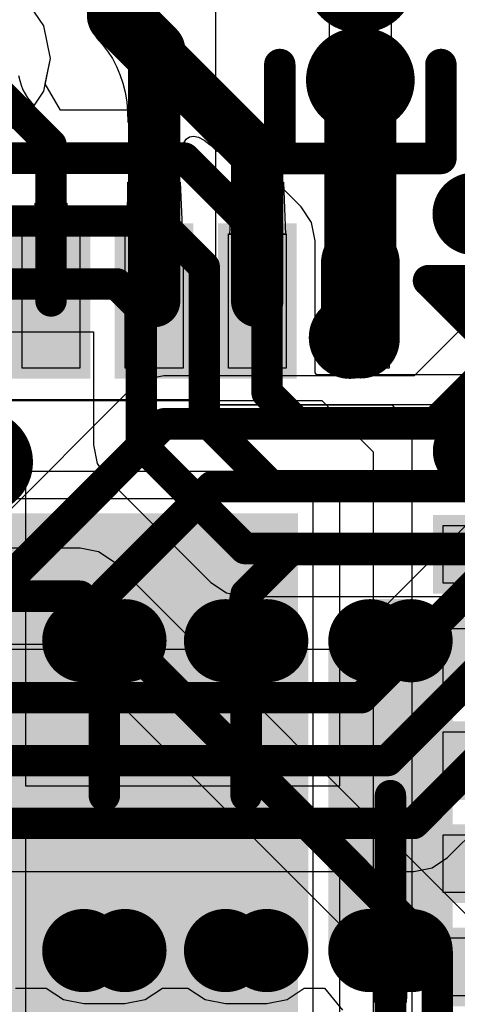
# Model space of a CAD drawing. Header units: millimetres. Extents: x 2.35 to 5.71, y 2.27 to 4.47.
# Tile 39 of 59: x 3.3246 to 3.4082, y 3.9899 to 4.1777. Entities that reach past the tile are written whole.
import ezdxf

# ---------------------------------------------------------------- set-up
doc = ezdxf.new("R2010")
doc.units = ezdxf.units.MM
doc.header["$MEASUREMENT"] = 0
for name, color, linetype in [('BottomLayer', 5, 'Continuous'), ('BottomPaste', 16, 'Continuous'), ('BottomSolder', 6, 'Continuous'), ('Mechanical15', 56, 'Continuous'), ('Mechanical4', 56, 'Continuous'), ('Mechanical5', 56, 'Continuous'), ('Mechanical6', 56, 'Continuous'), ('MidLayer1', 16, 'Continuous'), ('MidLayer2', 76, 'Continuous'), ('MultiLayer', 9, 'Continuous'), ('TopLayer', 1, 'Continuous'), ('TopOverlay', 2, 'Continuous'), ('TopPaste', 8, 'Continuous'), ('TopSolder', 216, 'Continuous')]:
    doc.layers.add(name, color=color, linetype=linetype)

# ---------------------------------------------------------------- blocks, each defined once
blk = doc.blocks.new('QFN_32_L5_0_W5_0_P0_50_TL_EP3_7_47')
at = {"layer": 'Mechanical6'}
for points, const_width in [([(-0.08661, 0.06693, 1), (-0.09449, 0.06693, 1)], 0.007874), ([(-0.0964585, 0.06693, 1), (-0.0925215, 0.06693, 1)], 0.003937), ([(-0.0885785, 0.06693, 1), (-0.0846415, 0.06693, 1)], 0.003937)]:
    blk.add_lwpolyline(points, format="xyb", close=True, dxfattribs=dict(at, const_width=const_width))
at = {"layer": 'TopLayer', "const_width": 0.011024}
for points in [[(-0.0689, 0.1048235), (-0.0689, 0.0902565)], [(-0.0902565, 0.0689001), (-0.1048235, 0.0689001)]]:
    blk.add_lwpolyline(points, dxfattribs=at)
at = {"layer": 'TopLayer', "const_width": 0.005512}
for points in [[(-0.071656, 0.0902565, 1), (-0.066144, 0.0902565, 1)], [(-0.1075795, 0.0689001, 1), (-0.1020675, 0.0689001, 1)], [(-0.0930125, 0.0689001, 1), (-0.0875005, 0.0689001, 1)]]:
    blk.add_lwpolyline(points, format="xyb", close=True, dxfattribs=at)
at = {"layer": 'TopLayer'}
for points in [[(-0.054722, 0.0847445), (-0.043698, 0.0847445), (-0.054722, 0.1103355), (-0.043698, 0.1103355)], [(-0.035042, 0.0847445), (-0.024018, 0.0847445), (-0.035042, 0.1103355), (-0.024018, 0.1103355)], [(-0.015352, 0.0847445), (-0.004328, 0.0847445), (-0.015352, 0.1103355), (-0.004328, 0.1103355)], [(0.004328, 0.0847445), (0.015352, 0.0847445), (0.004328, 0.1103355), (0.015352, 0.1103355)], [(0.024018, 0.0847445), (0.035042, 0.0847445), (0.024018, 0.1103355), (0.035042, 0.1103355)], [(-0.1103355, 0.043698), (-0.0847445, 0.043698), (-0.1103355, 0.054722), (-0.0847445, 0.054722)], [(-0.055, -0.0549999), (0.055, -0.0549999), (-0.055, 0.0550001), (0.055, 0.0550001)], [(-0.1103355, 0.024018), (-0.0847445, 0.024018), (-0.1103355, 0.035042), (-0.0847445, 0.035042)], [(-0.1103355, 0.004328), (-0.0847445, 0.004328), (-0.1103355, 0.015352), (-0.0847445, 0.015352)]]:
    blk.add_solid(points, dxfattribs=at)
at = {"layer": 'TopOverlay'}
for p, q in [((-0.082677, 0.100657), (-0.101425, 0.081909)), ((-0.101425, 0.081909), (-0.101425, 0.0984251))]:
    blk.add_line(p, q, dxfattribs=at)
for points, const_width in [([(-0.101425, 0.081909), (-0.101425, 0.101425)], 0.006), ([(-0.101425, 0.081909), (-0.081909, 0.101425)], 0.005984)]:
    blk.add_lwpolyline(points, dxfattribs=dict(at, const_width=const_width))
for points, const_width in [([(-0.11023, 0.09055, 1), (-0.11811, 0.09055, 1)], 0.007874), ([(-0.1200785, 0.09055, 1), (-0.1161415, 0.09055, 1)], 0.003937), ([(-0.1121985, 0.09055, 1), (-0.1082615, 0.09055, 1)], 0.003937), ([(-0.102925, 0.081909, 1), (-0.099925, 0.081909, 1)], 0.003), ([(-0.102921, 0.081909, 1), (-0.099929, 0.081909, 1)], 0.002992)]:
    blk.add_lwpolyline(points, format="xyb", close=True, dxfattribs=dict(at, const_width=const_width))
at = {"layer": 'TopPaste'}
for p, q in [((-0.074412, 0.084743), (-0.074412, 0.110334)), ((-0.063388, 0.110334), (-0.063388, 0.084743)), ((-0.054722, 0.084743), (-0.0547219, 0.110334)), ((-0.043698, 0.1103339), (-0.043698, 0.084743)), ((-0.035042, 0.084743), (-0.035042, 0.1103339)), ((-0.024018, 0.110334), (-0.024018, 0.084743)), ((-0.015352, 0.084743), (-0.015352, 0.110334)), ((-0.004328, 0.1103339), (-0.004328, 0.084743)), ((0.004328, 0.084743), (0.0043281, 0.110334)), ((0.015352, 0.1103339), (0.015352, 0.084743)), ((0.024018, 0.084743), (0.024018, 0.110334)), ((0.0350421, 0.110334), (0.035042, 0.084743)), ((-0.063388, 0.084743), (-0.074412, 0.084743)), ((-0.043698, 0.084743), (-0.054722, 0.084743)), ((-0.024018, 0.084743), (-0.035042, 0.084743)), ((-0.004328, 0.084743), (-0.015352, 0.084743)), ((0.015352, 0.084743), (0.004328, 0.084743)), ((0.035042, 0.084743), (0.024018, 0.084743)), ((-0.110334, 0.074412), (-0.110334, 0.074412)), ((-0.110334, 0.074412), (-0.084744, 0.074412)), ((-0.110334, 0.063388), (-0.110334, 0.074412)), ((-0.084744, 0.074412), (-0.084744, 0.063388)), ((-0.084744, 0.063388), (-0.110334, 0.063388)), ((-0.059842, 0.059842), (-0.059842, 0.059842)), ((-0.059842, 0.059842), (0.059842, 0.059842)), ((-0.059842, -0.059842), (-0.059842, 0.059842)), ((-0.110334, 0.043698), (-0.1103339, 0.054722)), ((-0.1103339, 0.054722), (-0.1103339, 0.054722)), ((-0.1103339, 0.054722), (-0.084744, 0.0547219)), ((-0.084744, 0.0547219), (-0.084744, 0.043698)), ((-0.084744, 0.043698), (-0.110334, 0.043698)), ((-0.110334, 0.0350421), (-0.110334, 0.0350421)), ((-0.110334, 0.0350421), (-0.0847441, 0.035042)), ((-0.110334, 0.024018), (-0.110334, 0.0350421)), ((-0.0847441, 0.035042), (-0.084744, 0.024018)), ((-0.084744, 0.024018), (-0.110334, 0.024018)), ((-0.110334, 0.0043281), (-0.1103339, 0.015352)), ((-0.1103339, 0.015352), (-0.1103339, 0.015352)), ((-0.1103339, 0.015352), (-0.084744, 0.015352)), ((-0.084744, 0.015352), (-0.0847441, 0.004328)), ((-0.0847441, 0.004328), (-0.110334, 0.0043281))]:
    blk.add_line(p, q, dxfattribs=at)
at = {"layer": 'TopSolder', "const_width": 0.015024}
for points in [[(-0.0689, 0.1048235), (-0.0689, 0.0902565)], [(-0.0902565, 0.0689001), (-0.1048235, 0.0689001)]]:
    blk.add_lwpolyline(points, dxfattribs=at)
at = {"layer": 'TopSolder', "const_width": 0.007512}
for points in [[(-0.072656, 0.0902565, 1), (-0.065144, 0.0902565, 1)], [(-0.1085795, 0.0689001, 1), (-0.1010675, 0.0689001, 1)], [(-0.0940125, 0.0689001, 1), (-0.0865005, 0.0689001, 1)]]:
    blk.add_lwpolyline(points, format="xyb", close=True, dxfattribs=at)
at = {"layer": 'TopSolder'}
for points in [[(-0.056722, 0.0827445), (-0.041698, 0.0827445), (-0.056722, 0.1123355), (-0.041698, 0.1123355)], [(-0.037042, 0.0827445), (-0.022018, 0.0827445), (-0.037042, 0.1123355), (-0.022018, 0.1123355)], [(-0.017352, 0.0827445), (-0.002328, 0.0827445), (-0.017352, 0.1123355), (-0.002328, 0.1123355)], [(0.002328, 0.0827445), (0.017352, 0.0827445), (0.002328, 0.1123355), (0.017352, 0.1123355)], [(0.022018, 0.0827445), (0.037042, 0.0827445), (0.022018, 0.1123355), (0.037042, 0.1123355)], [(-0.1123355, 0.041698), (-0.0827445, 0.041698), (-0.1123355, 0.056722), (-0.0827445, 0.056722)], [(-0.057, -0.0569999), (0.057, -0.0569999), (-0.057, 0.0570001), (0.057, 0.0570001)], [(-0.1123355, 0.022018), (-0.0827445, 0.022018), (-0.1123355, 0.037042), (-0.0827445, 0.037042)], [(-0.1123355, 0.002328), (-0.0827445, 0.002328), (-0.1123355, 0.017352), (-0.0827445, 0.017352)]]:
    blk.add_solid(points, dxfattribs=at)
blk = doc.blocks.new('LCD_240X240_B_52')
at = {"layer": 'BottomLayer', "const_width": 0.003937}
for points in [[(-0.2870287, -0.321523, 1), (-0.2830917, -0.321523, 1)], [(-0.2791547, -0.321523, 1), (-0.2752177, -0.321523, 1)], [(-0.2599595, -0.321523, 1), (-0.2560225, -0.321523, 1)], [(-0.2520855, -0.321523, 1), (-0.2481485, -0.321523, 1)], [(-0.2324015, -0.321523, 1), (-0.2284645, -0.321523, 1)], [(-0.2245275, -0.321523, 1), (-0.2205905, -0.321523, 1)], [(-0.2870287, -0.380649, 1), (-0.2830917, -0.380649, 1)], [(-0.2791547, -0.380649, 1), (-0.2752177, -0.380649, 1)], [(-0.2599595, -0.380649, 1), (-0.2560225, -0.380649, 1)], [(-0.2520855, -0.380649, 1), (-0.2481485, -0.380649, 1)], [(-0.2324015, -0.380649, 1), (-0.2284645, -0.380649, 1)], [(-0.2245275, -0.380649, 1), (-0.2205905, -0.380649, 1)]]:
    blk.add_lwpolyline(points, format="xyb", close=True, dxfattribs=at)
at = {"layer": 'BottomLayer'}
for points in [[(-0.2850602, -0.384586), (-0.2771862, -0.384586), (-0.2850602, -0.317586), (-0.2771862, -0.317586)], [(-0.257991, -0.384586), (-0.250117, -0.384586), (-0.257991, -0.317586), (-0.250117, -0.317586)], [(-0.230433, -0.384586), (-0.222559, -0.384586), (-0.230433, -0.317586), (-0.222559, -0.317586)], [(-0.2889972, -0.380649), (-0.2732492, -0.380649), (-0.2889972, -0.321523), (-0.2732492, -0.321523)], [(-0.261928, -0.380649), (-0.24618, -0.380649), (-0.261928, -0.321523), (-0.24618, -0.321523)], [(-0.23437, -0.380649), (-0.218622, -0.380649), (-0.23437, -0.321523), (-0.218622, -0.321523)]]:
    blk.add_solid(points, dxfattribs=at)
at = {"layer": 'BottomPaste', "const_width": 0.003937}
for points in [[(-0.2870287, -0.321523, 1), (-0.2830917, -0.321523, 1)], [(-0.2791547, -0.321523, 1), (-0.2752177, -0.321523, 1)], [(-0.2599595, -0.321523, 1), (-0.2560225, -0.321523, 1)], [(-0.2520855, -0.321523, 1), (-0.2481485, -0.321523, 1)], [(-0.2324015, -0.321523, 1), (-0.2284645, -0.321523, 1)], [(-0.2245275, -0.321523, 1), (-0.2205905, -0.321523, 1)], [(-0.2870287, -0.380649, 1), (-0.2830917, -0.380649, 1)], [(-0.2791547, -0.380649, 1), (-0.2752177, -0.380649, 1)], [(-0.2599595, -0.380649, 1), (-0.2560225, -0.380649, 1)], [(-0.2520855, -0.380649, 1), (-0.2481485, -0.380649, 1)], [(-0.2324015, -0.380649, 1), (-0.2284645, -0.380649, 1)], [(-0.2245275, -0.380649, 1), (-0.2205905, -0.380649, 1)]]:
    blk.add_lwpolyline(points, format="xyb", close=True, dxfattribs=at)
at = {"layer": 'BottomPaste'}
for points in [[(-0.2850602, -0.384586), (-0.2771862, -0.384586), (-0.2850602, -0.317586), (-0.2771862, -0.317586)], [(-0.257991, -0.384586), (-0.250117, -0.384586), (-0.257991, -0.317586), (-0.250117, -0.317586)], [(-0.230433, -0.384586), (-0.222559, -0.384586), (-0.230433, -0.317586), (-0.222559, -0.317586)], [(-0.2889972, -0.380649), (-0.2732492, -0.380649), (-0.2889972, -0.321523), (-0.2732492, -0.321523)], [(-0.261928, -0.380649), (-0.24618, -0.380649), (-0.261928, -0.321523), (-0.24618, -0.321523)], [(-0.23437, -0.380649), (-0.218622, -0.380649), (-0.23437, -0.321523), (-0.218622, -0.321523)]]:
    blk.add_solid(points, dxfattribs=at)
at = {"layer": 'BottomSolder', "const_width": 0.007937}
for points in [[(-0.2890287, -0.321523, 1), (-0.2810917, -0.321523, 1)], [(-0.2811547, -0.321523, 1), (-0.2732177, -0.321523, 1)], [(-0.2619595, -0.321523, 1), (-0.2540225, -0.321523, 1)], [(-0.2540855, -0.321523, 1), (-0.2461485, -0.321523, 1)], [(-0.2344015, -0.321523, 1), (-0.2264645, -0.321523, 1)], [(-0.2265275, -0.321523, 1), (-0.2185905, -0.321523, 1)], [(-0.2890287, -0.380649, 1), (-0.2810917, -0.380649, 1)], [(-0.2811547, -0.380649, 1), (-0.2732177, -0.380649, 1)], [(-0.2619595, -0.380649, 1), (-0.2540225, -0.380649, 1)], [(-0.2540855, -0.380649, 1), (-0.2461485, -0.380649, 1)], [(-0.2344015, -0.380649, 1), (-0.2264645, -0.380649, 1)], [(-0.2265275, -0.380649, 1), (-0.2185905, -0.380649, 1)]]:
    blk.add_lwpolyline(points, format="xyb", close=True, dxfattribs=at)
at = {"layer": 'BottomSolder'}
for points in [[(-0.2850602, -0.388586), (-0.2771862, -0.388586), (-0.2850602, -0.313586), (-0.2771862, -0.313586)], [(-0.257991, -0.388586), (-0.250117, -0.388586), (-0.257991, -0.313586), (-0.250117, -0.313586)], [(-0.230433, -0.388586), (-0.222559, -0.388586), (-0.230433, -0.313586), (-0.222559, -0.313586)], [(-0.2929972, -0.380649), (-0.2692492, -0.380649), (-0.2929972, -0.321523), (-0.2692492, -0.321523)], [(-0.265928, -0.380649), (-0.24218, -0.380649), (-0.265928, -0.321523), (-0.24218, -0.321523)], [(-0.23837, -0.380649), (-0.214622, -0.380649), (-0.23837, -0.321523), (-0.214622, -0.321523)]]:
    blk.add_solid(points, dxfattribs=at)
blk = doc.blocks.new('R0201_62')
at = {"layer": 'Mechanical15', "const_width": 0.0001}
blk.add_lwpolyline([(0.0146492, -0.0059984), (0.0166492, -0.0039984)], dxfattribs=at)
at = {"layer": 'Mechanical15', "const_width": 5e-05}
for points in [[(0.0166242, -0.0039984, 1), (0.0166742, -0.0039984, 1)], [(0.0146242, -0.0059984, 1), (0.0146742, -0.0059984, 1)]]:
    blk.add_lwpolyline(points, format="xyb", close=True, dxfattribs=at)
at = {"layer": 'Mechanical4'}
for p, q in [((-0.0111058, 0.0059076), (0.0125162, 0.0059076)), ((-0.0111058, -0.0059044), (-0.0111058, 0.0059076)), ((0.0125162, 0.0059076), (0.0125162, -0.0059044)), ((0.0125162, -0.0059044), (-0.0111058, -0.0059044))]:
    blk.add_line(p, q, dxfattribs=at)
at = {"layer": 'Mechanical5'}
for p, q in [((-0.0052008, 0.0059076), (-0.0111058, 0.0059076)), ((-0.0111058, 0.0059076), (-0.0111058, -0.0059044)), ((-0.0052008, -0.0059044), (-0.0052008, 0.0059076)), ((0.0066112, 0.0059076), (0.0125162, 0.0059076)), ((0.0066112, -0.0059044), (0.0066112, 0.0059076)), ((0.0125162, 0.0059076), (0.0125162, -0.0059044)), ((-0.0111058, -0.0059044), (-0.0052008, -0.0059044)), ((0.0125162, -0.0059044), (0.0066112, -0.0059044))]:
    blk.add_line(p, q, dxfattribs=at)
at = {"layer": 'TopLayer', "const_width": 0.011934}
for points in [[(-0.0088048, 0.0004126), (-0.0088048, -0.0004094)], [(0.0102152, 0.0004126), (0.0102152, -0.0004094)]]:
    blk.add_lwpolyline(points, dxfattribs=at)
at = {"layer": 'TopLayer', "const_width": 0.005967}
for points in [[(-0.0117883, 0.0004126, 1), (-0.0058213, 0.0004126, 1)], [(0.0072317, 0.0004126, 1), (0.0131987, 0.0004126, 1)], [(-0.0117883, -0.0004094, 1), (-0.0058213, -0.0004094, 1)], [(0.0072317, -0.0004094, 1), (0.0131987, -0.0004094, 1)]]:
    blk.add_lwpolyline(points, format="xyb", close=True, dxfattribs=at)
at = {"layer": 'TopOverlay', "const_width": 0.006}
for points in [[(-0.0237708, -0.0153764), (-0.0237708, 0.0153796)], [(-0.0058368, 0.0153796), (-0.0237708, 0.0153796)], [(0.0251832, 0.0153796), (0.0072492, 0.0153796)], [(0.0251832, -0.0153764), (0.0251832, 0.0153796)], [(-0.0058368, -0.0153764), (-0.0237708, -0.0153764)], [(0.0251832, -0.0153764), (0.0072492, -0.0153764)]]:
    blk.add_lwpolyline(points, dxfattribs=at)
at = {"layer": 'TopOverlay', "const_width": 0.003}
for points in [[(-0.0252708, 0.0153796, 1), (-0.0222708, 0.0153796, 1)], [(-0.0252708, 0.0153796, 1), (-0.0222708, 0.0153796, 1)], [(-0.0073368, 0.0153796, 1), (-0.0043368, 0.0153796, 1)], [(0.0057492, 0.0153796, 1), (0.0087492, 0.0153796, 1)], [(0.0236832, 0.0153796, 1), (0.0266832, 0.0153796, 1)], [(0.0236832, 0.0153796, 1), (0.0266832, 0.0153796, 1)], [(-0.0252708, -0.0153764, 1), (-0.0222708, -0.0153764, 1)], [(-0.0252708, -0.0153764, 1), (-0.0222708, -0.0153764, 1)], [(-0.0073368, -0.0153764, 1), (-0.0043368, -0.0153764, 1)], [(0.0057492, -0.0153764, 1), (0.0087492, -0.0153764, 1)], [(0.0236832, -0.0153764, 1), (0.0266832, -0.0153764, 1)], [(0.0236832, -0.0153764, 1), (0.0266832, -0.0153764, 1)]]:
    blk.add_lwpolyline(points, format="xyb", close=True, dxfattribs=at)
at = {"layer": 'TopPaste'}
for p, q in [((-0.0147718, 0.0054346), (-0.0138278, 0.0063796)), ((-0.0138278, 0.0063796), (-0.0034288, 0.0063796)), ((-0.0034288, 0.0063796), (-0.0024838, 0.0054346)), ((0.0048392, 0.0063796), (0.0038942, 0.0054346)), ((0.0152382, 0.0063796), (0.0048392, 0.0063796)), ((0.0161822, 0.0054346), (0.0152382, 0.0063796)), ((-0.0147718, -0.0054314), (-0.0147718, 0.0054346)), ((-0.0024838, 0.0054346), (-0.0024838, -0.0054314)), ((0.0038942, 0.0054346), (0.0038942, -0.0054314)), ((0.0161822, -0.0054314), (0.0161822, 0.0054346)), ((-0.0138278, -0.0063764), (-0.0147718, -0.0054314)), ((-0.0024838, -0.0054314), (-0.0034288, -0.0063764)), ((0.0038942, -0.0054314), (0.0048392, -0.0063764)), ((0.0152382, -0.0063764), (0.0161822, -0.0054314)), ((-0.0034288, -0.0063764), (-0.0138278, -0.0063764)), ((0.0048392, -0.0063764), (0.0152382, -0.0063764))]:
    blk.add_line(p, q, dxfattribs=at)
at = {"layer": 'TopPaste', "const_width": 0.011934}
for points in [[(-0.0088048, 0.0004126), (-0.0088048, -0.0004094)], [(0.0102152, 0.0004126), (0.0102152, -0.0004094)]]:
    blk.add_lwpolyline(points, dxfattribs=at)
at = {"layer": 'TopPaste', "const_width": 0.005967}
for points in [[(-0.0117883, 0.0004126, 1), (-0.0058213, 0.0004126, 1)], [(0.0072317, 0.0004126, 1), (0.0131987, 0.0004126, 1)], [(-0.0117883, -0.0004094, 1), (-0.0058213, -0.0004094, 1)], [(0.0072317, -0.0004094, 1), (0.0131987, -0.0004094, 1)]]:
    blk.add_lwpolyline(points, format="xyb", close=True, dxfattribs=at)
at = {"layer": 'TopSolder', "const_width": 0.019934}
for points in [[(-0.0088048, 0.0004126), (-0.0088048, -0.0004094)], [(0.0102152, 0.0004126), (0.0102152, -0.0004094)]]:
    blk.add_lwpolyline(points, dxfattribs=at)
at = {"layer": 'TopSolder', "const_width": 0.009967}
for points in [[(-0.0137883, 0.0004126, 1), (-0.0038213, 0.0004126, 1)], [(-0.0137883, -0.0004094, 1), (-0.0038213, -0.0004094, 1)], [(0.0052317, 0.0004126, 1), (0.0151987, 0.0004126, 1)], [(0.0052317, -0.0004094, 1), (0.0151987, -0.0004094, 1)]]:
    blk.add_lwpolyline(points, format="xyb", close=True, dxfattribs=at)

msp = doc.modelspace()

# ---------------------------------------------------------------- linework, layer by layer
at = {"layer": 'BottomLayer'}
for p, q in [((3.3292197, 4.1765743), (3.3256834, 4.1818668)), ((3.3304615, 4.1703314), (3.3292197, 4.1765743)), ((3.3292197, 4.1640885), (3.3304615, 4.1703314)), ((3.3256834, 4.158796), (3.3292197, 4.1640885)), ((3.3203909, 4.1552597), (3.3256834, 4.158796)), ((3.4197943, 4.1296549), (3.3999471, 4.1098077)), ((3.352148, 4.1098077), (3.3486364, 4.1091092)), ((3.3999471, 4.1098077), (3.352148, 4.1098077)), ((3.3486364, 4.1091092), (3.3456594, 4.1071201)), ((3.3456594, 4.1071201), (3.3130212, 4.0744818)), ((3.3377538, 4.0670608), (3.3377728, 4.0680562)), ((3.3377728, 4.0680562), (3.3437728, 4.0680562)), ((3.3437728, 4.0680562), (3.3437918, 4.0670608)), ((3.3648223, 4.0671143), (3.364842, 4.0681254)), ((3.364842, 4.0681254), (3.370842, 4.0681254)), ((3.370842, 4.0681254), (3.3708617, 4.0671143)), ((3.3376017, 4.0653845), (3.3376968, 4.0661703)), ((3.3376968, 4.0661703), (3.3377538, 4.0670608)), ((3.3437918, 4.0670608), (3.3439439, 4.0653845)), ((3.3646647, 4.0654113), (3.3647632, 4.0662096)), ((3.3647632, 4.0662096), (3.3648223, 4.0671143)), ((3.3708617, 4.0671143), (3.3710193, 4.0654113)), ((3.3370884, 4.0636557), (3.3372975, 4.0641272)), ((3.3372975, 4.0641272), (3.3374686, 4.0647034)), ((3.3374686, 4.0647034), (3.3376017, 4.0653845)), ((3.3439439, 4.0653845), (3.344077, 4.0647034)), ((3.344077, 4.0647034), (3.3442481, 4.0641272)), ((3.3442481, 4.0641272), (3.3444572, 4.0636557)), ((3.3641327, 4.0636552), (3.3643494, 4.0641341)), ((3.3643494, 4.0641341), (3.3645267, 4.0647195)), ((3.3645267, 4.0647195), (3.3646647, 4.0654113)), ((3.3710193, 4.0654113), (3.3711573, 4.0647195)), ((3.3711573, 4.0647195), (3.3713346, 4.0641341)), ((3.3713346, 4.0641341), (3.3715513, 4.0636552)), ((3.3358716, 4.0628175), (3.3362328, 4.0628699)), ((3.345674, 4.0628175), (3.3358716, 4.0628175)), ((3.3362328, 4.0628699), (3.336556, 4.063027)), ((3.336556, 4.063027), (3.3368412, 4.063289)), ((3.3368412, 4.063289), (3.3370884, 4.0636557)), ((3.3444572, 4.0636557), (3.3447044, 4.063289)), ((3.3447044, 4.063289), (3.3449896, 4.063027)), ((3.3449896, 4.063027), (3.3453128, 4.0628699)), ((3.3453128, 4.0628699), (3.345674, 4.0628175)), ((3.3628716, 4.0628037), (3.363246, 4.0628569)), ((3.3728124, 4.0628037), (3.3628716, 4.0628037)), ((3.363246, 4.0628569), (3.3635809, 4.0630166)), ((3.3635809, 4.0630166), (3.3638765, 4.0632827)), ((3.3638765, 4.0632827), (3.3641327, 4.0636552)), ((3.3715513, 4.0636552), (3.3718075, 4.0632827)), ((3.3718075, 4.0632827), (3.3721031, 4.0630166)), ((3.3721031, 4.0630166), (3.372438, 4.0628569)), ((3.372438, 4.0628569), (3.3728124, 4.0628037)), ((3.390024, 3.9969335), (3.3894667, 3.9970013)), ((3.3894667, 3.9970013), (3.4013333, 3.9970013)), ((3.3905227, 3.9967302), (3.390024, 3.9969335)), ((3.3909627, 3.9963912), (3.3905227, 3.9967302)), ((3.4002773, 3.9967302), (3.3998373, 3.9963912)), ((3.400776, 3.9969335), (3.4002773, 3.9967302)), ((3.4013333, 3.9970013), (3.400776, 3.9969335)), ((3.391344, 3.9959166), (3.3909627, 3.9963912)), ((3.3916667, 3.9953065), (3.391344, 3.9959166)), ((3.3919307, 3.9945608), (3.3916667, 3.9953065)), ((3.3991333, 3.9953065), (3.3988693, 3.9945608)), ((3.399456, 3.9959166), (3.3991333, 3.9953065)), ((3.3998373, 3.9963912), (3.399456, 3.9959166)), ((3.3238251, 3.9929496), (3.3296717, 3.9929496)), ((3.3296717, 3.9929496), (3.3329586, 3.9907533)), ((3.348587, 3.9907533), (3.351874, 3.9929496)), ((3.351874, 3.9929496), (3.3567409, 3.9929496)), ((3.3567409, 3.9929496), (3.3600278, 3.9907533)), ((3.3756562, 3.9907533), (3.3789432, 3.9929496)), ((3.3789432, 3.9929496), (3.3828257, 3.9929496)), ((3.3828257, 3.9929496), (3.3862237, 3.9887468)), ((3.392136, 3.9936795), (3.3919307, 3.9945608)), ((3.3922827, 3.9926626), (3.392136, 3.9936795)), ((3.398664, 3.9936795), (3.3985173, 3.9926626)), ((3.3988693, 3.9945608), (3.398664, 3.9936795)), ((3.3923707, 3.9915101), (3.3922827, 3.9926626)), ((3.3924, 3.990222), (3.3923707, 3.9915101)), ((3.3984293, 3.9915101), (3.3984, 3.990222)), ((3.3985173, 3.9926626), (3.3984293, 3.9915101)), ((3.3329586, 3.9907533), (3.3368358, 3.9899821)), ((3.3368358, 3.9899821), (3.3447098, 3.9899821)), ((3.3447098, 3.9899821), (3.348587, 3.9907533)), ((3.3600278, 3.9907533), (3.363905, 3.9899821)), ((3.363905, 3.9899821), (3.371779, 3.9899821)), ((3.371779, 3.9899821), (3.3756562, 3.9907533)), ((3.3984, 3.990222), (3.3924, 3.990222))]:
    msp.add_line(p, q, dxfattribs=at)
at = {"layer": 'BottomLayer', "const_width": 0.006}
for points in [[(3.403748, 4.1006314), (3.437948, 4.1348314)], [(3.312724, 4.0612074), (3.352148, 4.1006314)], [(3.352148, 4.1006314), (3.403748, 4.1006314)], [(3.3407728, 4.0680562), (3.361348, 4.0886314)], [(3.361348, 4.0886314), (3.418618, 4.0886314)], [(3.367842, 4.0681254), (3.376348, 4.0766314)], [(3.376348, 4.0766314), (3.4235885, 4.0766314)], [(3.3407728, 4.0296768), (3.3407728, 4.0680562)], [(3.367842, 4.0296768), (3.367842, 4.0681254)], [(3.3954, 3.9468834), (3.3954, 4.0296768)]]:
    msp.add_lwpolyline(points, dxfattribs=at)
at = {"layer": 'BottomLayer'}
for points, const_width in [([(3.350648, 4.1006314, 1), (3.353648, 4.1006314, 1)], 0.003), ([(3.350648, 4.1006314, 1), (3.353648, 4.1006314, 1)], 0.003), ([(3.402248, 4.1006314, 1), (3.405248, 4.1006314, 1)], 0.003), ([(3.402248, 4.1006314, 1), (3.405248, 4.1006314, 1)], 0.003), ([(3.312148, 4.0933314, 1), (3.322148, 4.0933314, 1)], 0.01), ([(3.359848, 4.0886314, 1), (3.362848, 4.0886314, 1)], 0.003), ([(3.359848, 4.0886314, 1), (3.362848, 4.0886314, 1)], 0.003), ([(3.374848, 4.0766314, 1), (3.377848, 4.0766314, 1)], 0.003), ([(3.374848, 4.0766314, 1), (3.377848, 4.0766314, 1)], 0.003), ([(3.3392728, 4.0680562, 1), (3.3422728, 4.0680562, 1)], 0.003), ([(3.3392728, 4.0680562, 1), (3.3422728, 4.0680562, 1)], 0.003), ([(3.366342, 4.0681254, 1), (3.369342, 4.0681254, 1)], 0.003), ([(3.366342, 4.0681254, 1), (3.369342, 4.0681254, 1)], 0.003), ([(3.3392728, 4.0296768, 1), (3.3422728, 4.0296768, 1)], 0.003), ([(3.366342, 4.0296768, 1), (3.369342, 4.0296768, 1)], 0.003), ([(3.3939, 4.0296768, 1), (3.3969, 4.0296768, 1)], 0.003)]:
    msp.add_lwpolyline(points, format="xyb", close=True, dxfattribs=dict(at, const_width=const_width))
at = {"layer": 'MidLayer1'}
for p, q in [((3.3292197, 4.1765743), (3.3256834, 4.1818668)), ((3.3304615, 4.1703314), (3.3292197, 4.1765743)), ((3.3292197, 4.1640885), (3.3304615, 4.1703314)), ((3.3256834, 4.158796), (3.3292197, 4.1640885)), ((3.3203909, 4.1552597), (3.3256834, 4.158796)), ((3.4287717, 4.1002323), (3.3860871, 4.0575477)), ((3.4063176, 4.0178828), (3.4770366, 4.0886018)), ((3.3860871, 4.0575477), (3.2673089, 4.0575477)), ((3.4033406, 4.0158936), (3.4063176, 4.0178828)), ((3.399829, 4.0151951), (3.4033406, 4.0158936)), ((3.2742063, 4.0151951), (3.399829, 4.0151951))]:
    msp.add_line(p, q, dxfattribs=at)
for points, const_width in [([(3.312148, 4.0933314, 1), (3.322148, 4.0933314, 1)], 0.01), ([(3.388388, 4.0483714, 1), (3.391388, 4.0483714, 1)], 0.003), ([(3.388388, 4.0483714, 1), (3.391388, 4.0483714, 1)], 0.003), ([(3.3933585, 4.0363714, 1), (3.3963585, 4.0363714, 1)], 0.003), ([(3.3933585, 4.0363714, 1), (3.3963585, 4.0363714, 1)], 0.003), ([(3.398329, 4.0243714, 1), (3.401329, 4.0243714, 1)], 0.003), ([(3.398329, 4.0243714, 1), (3.401329, 4.0243714, 1)], 0.003)]:
    msp.add_lwpolyline(points, format="xyb", close=True, dxfattribs=dict(at, const_width=const_width))
at = {"layer": 'MidLayer1', "const_width": 0.006}
for points in [[(3.3948585, 4.0363714), (3.458548, 4.1000609)], [(3.389888, 4.0483714), (3.437948, 4.0964314)], [(3.399829, 4.0243714), (3.470548, 4.0950904)], [(3.263508, 4.0483714), (3.389888, 4.0483714)], [(3.246458, 4.0363714), (3.3948585, 4.0363714)], [(3.2704053, 4.0243714), (3.399829, 4.0243714)]]:
    msp.add_lwpolyline(points, dxfattribs=at)
at = {"layer": 'MidLayer2'}
for p, q in [((3.3292197, 4.1765743), (3.3256834, 4.1818668)), ((3.3304615, 4.1703314), (3.3292197, 4.1765743)), ((3.329502, 4.1655078), (3.3304615, 4.1703314)), ((3.3323828, 4.1605077), (3.329502, 4.1655078)), ((3.356048, 4.1605077), (3.3323828, 4.1605077)), ((3.3595596, 4.1598092), (3.356048, 4.1605077)), ((3.3625366, 4.15782), (3.3595596, 4.1598092)), ((3.3783366, 4.14202), (3.3625366, 4.15782)), ((3.3803258, 4.139043), (3.3783366, 4.14202)), ((3.3810243, 4.1355314), (3.3803258, 4.139043)), ((3.3810243, 4.1103323), (3.3810243, 4.1355314)), ((3.2961138, 4.1181551), (3.3386717, 4.1181551)), ((3.3386717, 4.1181551), (3.3386717, 4.0965904)), ((3.3813489, 4.1100077), (3.3810243, 4.1103323)), ((3.7363505, 4.1100077), (3.3813489, 4.1100077)), ((3.3386717, 4.0965904), (3.3393702, 4.0930788)), ((3.3393702, 4.0930788), (3.3413594, 4.0901018)), ((3.3413594, 4.0901018), (3.3611183, 4.0703428)), ((3.336148, 4.0769077), (3.2941029, 4.0769077)), ((3.3396596, 4.0762092), (3.336148, 4.0769077)), ((3.3426366, 4.07422), (3.3396596, 4.0762092)), ((3.4108366, 4.00602), (3.3426366, 4.07422)), ((3.3611183, 4.0703428), (3.3640953, 4.0683536)), ((3.3640953, 4.0683536), (3.367607, 4.0676551)), ((3.367607, 4.0676551), (3.6498471, 4.0676551)), ((3.282048, 4.0585551), (3.3323471, 4.0585551)), ((3.3323471, 4.0585551), (3.3951717, 3.9957305)), ((3.3951717, 3.9957305), (3.3951717, 3.8959314))]:
    msp.add_line(p, q, dxfattribs=at)
at = {"layer": 'MidLayer2', "const_width": 0.006}
for points in [[(3.298348, 4.1513314), (3.356048, 4.1513314)], [(3.356048, 4.1513314), (3.371848, 4.1355314)], [(3.2823945, 4.1393314), (3.3510775, 4.1393314)], [(3.3510775, 4.1393314), (3.359848, 4.1305609)], [(3.371848, 4.1065314), (3.371848, 4.1355314)], [(3.359848, 4.1015609), (3.359848, 4.1305609)], [(3.212748, 4.1273314), (3.343148, 4.1273314)], [(3.343148, 4.1273314), (3.347848, 4.1226314)], [(3.347848, 4.0965904), (3.347848, 4.1226314)], [(3.371848, 4.1065314), (3.377548, 4.1008314)], [(3.359848, 4.1015609), (3.3725775, 4.0888314)], [(3.377548, 4.1008314), (3.7426652, 4.1008314)], [(3.347848, 4.0965904), (3.367607, 4.0768314)], [(3.3725775, 4.0888314), (3.721748, 4.0888314)], [(3.367607, 4.0768314), (3.653648, 4.0768314)], [(3.282048, 4.0677314), (3.336148, 4.0677314)], [(3.336148, 4.0677314), (3.404348, 3.9995314)], [(3.404348, 3.8959314), (3.404348, 3.9995314)]]:
    msp.add_lwpolyline(points, dxfattribs=at)
at = {"layer": 'MidLayer2'}
for points, const_width in [([(3.354548, 4.1513314, 1), (3.357548, 4.1513314, 1)], 0.003), ([(3.354548, 4.1513314, 1), (3.357548, 4.1513314, 1)], 0.003), ([(3.3495775, 4.1393314, 1), (3.3525775, 4.1393314, 1)], 0.003), ([(3.3495775, 4.1393314, 1), (3.3525775, 4.1393314, 1)], 0.003), ([(3.370348, 4.1355314, 1), (3.373348, 4.1355314, 1)], 0.003), ([(3.370348, 4.1355314, 1), (3.373348, 4.1355314, 1)], 0.003), ([(3.358348, 4.1305609, 1), (3.361348, 4.1305609, 1)], 0.003), ([(3.358348, 4.1305609, 1), (3.361348, 4.1305609, 1)], 0.003), ([(3.341648, 4.1273314, 1), (3.344648, 4.1273314, 1)], 0.003), ([(3.341648, 4.1273314, 1), (3.344648, 4.1273314, 1)], 0.003), ([(3.346348, 4.1226314, 1), (3.349348, 4.1226314, 1)], 0.003), ([(3.346348, 4.1226314, 1), (3.349348, 4.1226314, 1)], 0.003), ([(3.370348, 4.1065314, 1), (3.373348, 4.1065314, 1)], 0.003), ([(3.370348, 4.1065314, 1), (3.373348, 4.1065314, 1)], 0.003), ([(3.358348, 4.1015609, 1), (3.361348, 4.1015609, 1)], 0.003), ([(3.358348, 4.1015609, 1), (3.361348, 4.1015609, 1)], 0.003), ([(3.376048, 4.1008314, 1), (3.379048, 4.1008314, 1)], 0.003), ([(3.376048, 4.1008314, 1), (3.379048, 4.1008314, 1)], 0.003), ([(3.312148, 4.0933314, 1), (3.322148, 4.0933314, 1)], 0.01), ([(3.346348, 4.0965904, 1), (3.349348, 4.0965904, 1)], 0.003), ([(3.346348, 4.0965904, 1), (3.349348, 4.0965904, 1)], 0.003), ([(3.3710775, 4.0888314, 1), (3.3740775, 4.0888314, 1)], 0.003), ([(3.3710775, 4.0888314, 1), (3.3740775, 4.0888314, 1)], 0.003), ([(3.366107, 4.0768314, 1), (3.369107, 4.0768314, 1)], 0.003), ([(3.366107, 4.0768314, 1), (3.369107, 4.0768314, 1)], 0.003), ([(3.334648, 4.0677314, 1), (3.337648, 4.0677314, 1)], 0.003), ([(3.334648, 4.0677314, 1), (3.337648, 4.0677314, 1)], 0.003), ([(3.402848, 3.9995314, 1), (3.405848, 3.9995314, 1)], 0.003), ([(3.402848, 3.9995314, 1), (3.405848, 3.9995314, 1)], 0.003)]:
    msp.add_lwpolyline(points, format="xyb", close=True, dxfattribs=dict(at, const_width=const_width))
at = {"layer": 'MultiLayer', "const_width": 0.01}
msp.add_lwpolyline([(3.312148, 4.0933314, 1), (3.322148, 4.0933314, 1)], format="xyb", close=True, dxfattribs=at)
at = {"layer": 'TopLayer'}
for p, q in [((3.362048, 4.1042313), (3.3620479, 4.3348609)), ((3.350278, 4.1717395), (3.339197, 4.1743353)), ((3.339197, 4.1743353), (3.3403524, 4.1730799)), ((3.3403524, 4.1730799), (3.3413861, 4.1717461)), ((3.3413861, 4.1717461), (3.3422983, 4.1703339)), ((3.3623491, 4.1525974), (3.350278, 4.1717395)), ((3.3422983, 4.1703339), (3.3430888, 4.1688434)), ((3.3430888, 4.1688434), (3.3437577, 4.1672745)), ((3.3244039, 4.16709), (3.3246182, 4.1661403)), ((3.3246182, 4.1661403), (3.324897, 4.1652393)), ((3.3437577, 4.1672745), (3.344305, 4.1656272)), ((3.344305, 4.1656272), (3.3447307, 4.1639015)), ((3.324897, 4.1652393), (3.3252402, 4.164387)), ((3.3252402, 4.164387), (3.3256478, 4.1635834)), ((3.3447307, 4.1639015), (3.3450348, 4.1620975)), ((3.3256478, 4.1635834), (3.3261199, 4.1628284)), ((3.3261199, 4.1628284), (3.3266564, 4.1621222)), ((3.3266564, 4.1621222), (3.3272573, 4.1614647)), ((3.3450348, 4.1620975), (3.3452172, 4.160215)), ((3.3272573, 4.1614647), (3.3230147, 4.1572221)), ((3.3452172, 4.160215), (3.345278, 4.1582542)), ((3.345278, 4.1582542), (3.355278, 4.1496684)), ((3.3559144, 4.154132), (3.3564094, 4.1549371)), ((3.3564094, 4.1549371), (3.3570458, 4.1554007)), ((3.3570458, 4.1554007), (3.3578236, 4.1555228)), ((3.3578236, 4.1555228), (3.3587428, 4.1553036)), ((3.3587428, 4.1553036), (3.3598035, 4.1547429)), ((3.3598035, 4.1547429), (3.3610056, 4.1538409)), ((3.3553487, 4.1514977), (3.3555608, 4.1529856)), ((3.3555608, 4.1529856), (3.3559144, 4.154132)), ((3.3610056, 4.1538409), (3.3623491, 4.1525974)), ((3.355278, 4.1496684), (3.3553487, 4.1514977)), ((3.34518, 4.1392469), (3.345278, 4.1467469)), ((3.345278, 4.1467469), (3.355278, 4.1467469)), ((3.355278, 4.1467469), (3.35567, 4.1367469)), ((3.36486, 4.1392469), (3.364958, 4.1467469)), ((3.364958, 4.1467469), (3.374958, 4.1467469)), ((3.374958, 4.1467469), (3.37535, 4.1367469)), ((3.3274923, 4.1405869), (3.3275641, 4.1416069)), ((3.3275641, 4.1416069), (3.327588, 4.1427469)), ((3.327588, 4.1427469), (3.333588, 4.1427469)), ((3.333588, 4.1427469), (3.3336119, 4.1416069)), ((3.3336119, 4.1416069), (3.3338033, 4.1396869)), ((3.3272053, 4.1389069), (3.3273727, 4.1396869)), ((3.3273727, 4.1396869), (3.3274923, 4.1405869)), ((3.3338033, 4.1396869), (3.3339707, 4.1389069)), ((3.3264159, 4.1372869), (3.3267269, 4.1377069)), ((3.3267269, 4.1377069), (3.32699, 4.1382469)), ((3.32699, 4.1382469), (3.3272053, 4.1389069)), ((3.3339707, 4.1389069), (3.334186, 4.1382469)), ((3.334186, 4.1382469), (3.3344491, 4.1377069)), ((3.3344491, 4.1377069), (3.3347601, 4.1372869)), ((3.3450271, 4.1371469), (3.3450859, 4.1376469)), ((3.3450859, 4.1376469), (3.34518, 4.1392469)), ((3.3647071, 4.1371469), (3.3647659, 4.1376469)), ((3.3647659, 4.1376469), (3.36486, 4.1392469)), ((3.325196, 4.1367469), (3.3256505, 4.1368069)), ((3.33598, 4.1367469), (3.325196, 4.1367469)), ((3.3256505, 4.1368069), (3.3260571, 4.1369869)), ((3.3260571, 4.1369869), (3.3264159, 4.1372869)), ((3.3347601, 4.1372869), (3.3351189, 4.1369869)), ((3.3351189, 4.1369869), (3.3355255, 4.1368069)), ((3.3355255, 4.1368069), (3.33598, 4.1367469)), ((3.344886, 4.1367469), (3.3449605, 4.1368469)), ((3.35567, 4.1367469), (3.344886, 4.1367469)), ((3.3449605, 4.1368469), (3.3450271, 4.1371469)), ((3.364566, 4.1367469), (3.3646405, 4.1368469)), ((3.37535, 4.1367469), (3.364566, 4.1367469)), ((3.3646405, 4.1368469), (3.3647071, 4.1371469)), ((3.3109058, 4.1052759), (3.362048, 4.1052759)), ((3.382348, 4.1050314), (3.313648, 4.1050314)), ((3.362048, 4.1052759), (3.362048, 4.1042313)), ((3.4172479, 4.1042314), (3.362048, 4.1042313)), ((3.362048, 4.1042313), (3.3957533, 4.1042314)), ((3.392148, 4.0952314), (3.382348, 4.1050314)), ((3.3957533, 4.1042314), (3.3994925, 4.0992313)), ((3.3994925, 4.0992313), (3.3994925, 4.0922534)), ((3.392148, 3.9549954), (3.392148, 4.0952314)), ((3.3857481, 4.0915314), (3.3257482, 4.0915314)), ((3.3257482, 4.0915314), (3.3257482, 4.0315311)), ((3.3857481, 4.0315311), (3.3857481, 4.0915314)), ((3.3994925, 4.0922534), (3.3994923, 4.0872533)), ((3.3994923, 4.0872533), (3.3994925, 4.0872532)), ((3.3994925, 4.0872532), (3.3994925, 4.0445494)), ((3.3994925, 4.0445494), (3.3994925, 4.0051794)), ((3.3257482, 4.0315311), (3.3857481, 4.0315311)), ((3.3857481, 4.0215311), (3.3257482, 4.0215311)), ((3.3257482, 4.0215311), (3.3257482, 3.9615314)), ((3.3857481, 3.9615314), (3.3857481, 4.0215311)), ((3.3994925, 4.0051794), (3.3994925, 3.9658096))]:
    msp.add_line(p, q, dxfattribs=at)
for points, const_width in [([(3.3434396, 4.1785779), (3.3434396, 4.2028856)], 0.012), ([(3.3434396, 4.1785779), (3.350278, 4.1717395)], 0.012), ([(3.350278, 4.1717395), (3.369958, 4.1520595)], 0.01), ([(3.350278, 4.1240714), (3.350278, 4.1717395)], 0.01), ([(3.314148, 4.1703314), (3.330588, 4.1538914)], 0.006), ([(3.389648, 4.1639304), (3.3896481, 4.1639303)], 0.01375), ([(3.3896481, 4.1240714), (3.3896481, 4.1639303)], 0.01375), ([(3.389648, 4.1639304), (3.389648, 4.1662314)], 0.006), ([(3.330588, 4.1240714), (3.330588, 4.1538914)], 0.006), ([(3.369958, 4.1240714), (3.369958, 4.1520595)], 0.01)]:
    msp.add_lwpolyline(points, dxfattribs=dict(at, const_width=const_width))
for points, const_width in [([(3.3404396, 4.1785779, 1), (3.3464396, 4.1785779, 1)], 0.006), ([(3.3404396, 4.1785779, 1), (3.3464396, 4.1785779, 1)], 0.006), ([(3.347278, 4.1717395, 1), (3.353278, 4.1717395, 1)], 0.006), ([(3.347778, 4.1717395, 1), (3.352778, 4.1717395, 1)], 0.005), ([(3.347778, 4.1717395, 1), (3.352778, 4.1717395, 1)], 0.005), ([(3.3862105, 4.1639304, 1), (3.3930855, 4.1639304, 1)], 0.006875), ([(3.3862106, 4.1639303, 1), (3.3930856, 4.1639303, 1)], 0.006875), ([(3.3862106, 4.1639303, 1), (3.3930856, 4.1639303, 1)], 0.006875), ([(3.388148, 4.1662314, 1), (3.391148, 4.1662314, 1)], 0.003), ([(3.388148, 4.1639304, 1), (3.391148, 4.1639304, 1)], 0.003), ([(3.329088, 4.1538914, 1), (3.332088, 4.1538914, 1)], 0.003), ([(3.329088, 4.1538914, 1), (3.332088, 4.1538914, 1)], 0.003), ([(3.367458, 4.1520595, 1), (3.372458, 4.1520595, 1)], 0.005), ([(3.367458, 4.1520595, 1), (3.372458, 4.1520595, 1)], 0.005), ([(3.3862106, 4.1240714, 1), (3.3930856, 4.1240714, 1)], 0.006875), ([(3.347778, 4.1240714, 1), (3.352778, 4.1240714, 1)], 0.005), ([(3.367458, 4.1240714, 1), (3.372458, 4.1240714, 1)], 0.005), ([(3.329088, 4.1240714, 1), (3.332088, 4.1240714, 1)], 0.003), ([(3.312148, 4.0933314, 1), (3.322148, 4.0933314, 1)], 0.01)]:
    msp.add_lwpolyline(points, format="xyb", close=True, dxfattribs=dict(at, const_width=const_width))

# ---------------------------------------------------------------- block references
for name, p, rotation in [('LCD_240X240_B_52', (3.621896, 4.3807628), 360), ('R0201_62', (3.3896464, 4.1764466), 270), ('QFN_32_L5_0_W5_0_P0_50_TL_EP3_7_47', (3.320748, 4.0265314), 270)]:
    msp.add_blockref(name, p, dxfattribs=dict(rotation=rotation))

doc.saveas('drawing.dxf')
